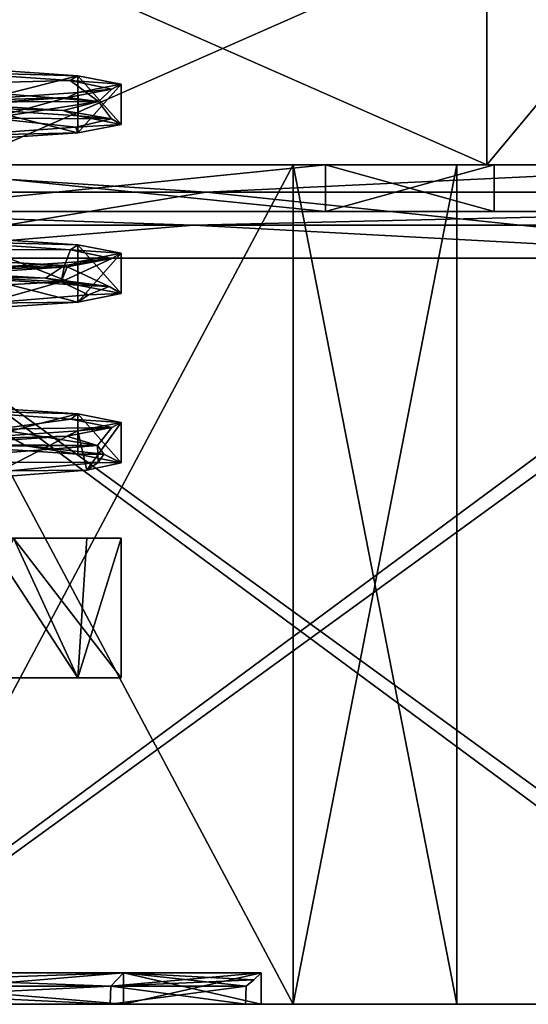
# Model space of a CAD drawing. Header units: millimetres. Extents: x -175 to 175, y 0 to 204.
# Tile 66 of 138: x 8.41 to 13.87, y 0 to 10.56. Entities that reach past the tile are written whole.
import ezdxf

# ---------------------------------------------------------------- set-up
doc = ezdxf.new("R2010")
doc.units = ezdxf.units.MM
doc.header["$LTSCALE"] = 65.185185
for name, color, linetype in [('10', 7, 'CONTINUOUS'), ('11', 7, 'CONTINUOUS'), ('12', 7, 'CONTINUOUS'), ('13', 7, 'CONTINUOUS'), ('14', 7, 'CONTINUOUS'), ('15', 7, 'CONTINUOUS'), ('16', 7, 'CONTINUOUS'), ('17', 7, 'CONTINUOUS'), ('18', 7, 'CONTINUOUS'), ('19', 7, 'CONTINUOUS'), ('2', 7, 'CONTINUOUS'), ('20', 7, 'CONTINUOUS'), ('21', 7, 'CONTINUOUS'), ('23', 7, 'CONTINUOUS'), ('24', 7, 'CONTINUOUS'), ('244', 7, 'CONTINUOUS'), ('245', 7, 'CONTINUOUS'), ('246', 7, 'CONTINUOUS'), ('25', 7, 'CONTINUOUS'), ('251', 7, 'CONTINUOUS'), ('252', 7, 'CONTINUOUS'), ('256', 7, 'CONTINUOUS'), ('257', 7, 'CONTINUOUS'), ('258', 7, 'CONTINUOUS'), ('26', 7, 'CONTINUOUS'), ('27', 7, 'CONTINUOUS'), ('3', 7, 'CONTINUOUS'), ('303', 7, 'CONTINUOUS'), ('304', 7, 'CONTINUOUS'), ('305', 7, 'CONTINUOUS'), ('34', 7, 'CONTINUOUS'), ('4', 7, 'CONTINUOUS'), ('5', 7, 'CONTINUOUS'), ('6', 7, 'CONTINUOUS'), ('7', 7, 'CONTINUOUS'), ('8', 7, 'CONTINUOUS'), ('9', 7, 'CONTINUOUS')]:
    doc.layers.add(name, color=color, linetype=linetype)

msp = doc.modelspace()

# ---------------------------------------------------------------- linework, layer by layer
at = {"layer": '10', "linetype": 'CONTINUOUS'}
for points in [[(16.527, 9, 20.715), (7.75, 9, 13.423), (5.898, 9, 25.835), (16.527, 9, 20.715)], [(7.75, 9, -13.423), (13.423, 9, -7.75), (5.898, 9, -25.835), (7.75, 9, -13.423)], [(5.898, 9, -25.835), (13.423, 9, -7.75), (16.527, 9, -20.715), (5.898, 9, -25.835)], [(13.423, 9, 7.75), (7.75, 9, 13.423), (16.527, 9, 20.715), (13.423, 9, 7.75)], [(15.5, 9), (13.423, 9, 7.75), (16.527, 9, 20.715), (15.5, 9)], [(13.423, 9, -7.75), (15.5, 9), (16.527, 9, -20.715), (13.423, 9, -7.75)]]:
    msp.add_3dface(points, dxfattribs=at)
at = {"layer": '11', "linetype": 'CONTINUOUS'}
for points in [[(6.75, 9, 11.691), (11.691, 9, 6.75), (6.75, 8.5, 11.691), (6.75, 9, 11.691)], [(6.75, 8.5, 11.691), (11.691, 9, 6.75), (11.691, 8.5, 6.75), (6.75, 8.5, 11.691)], [(11.691, 9, 6.75), (13.5, 9), (11.691, 8.5, 6.75), (11.691, 9, 6.75)], [(11.691, 8.5, 6.75), (13.5, 9), (13.5, 8.5), (11.691, 8.5, 6.75)]]:
    msp.add_3dface(points, dxfattribs=at)
at = {"layer": '12', "linetype": 'CONTINUOUS'}
for points in [[(11.691, 9, -6.75), (6.75, 9, -11.691), (11.691, 8.5, -6.75), (11.691, 9, -6.75)], [(11.691, 8.5, -6.75), (6.75, 9, -11.691), (6.75, 8.5, -11.691), (11.691, 8.5, -6.75)], [(13.5, 9), (11.691, 9, -6.75), (13.5, 8.5), (13.5, 9)], [(13.5, 8.5), (11.691, 9, -6.75), (11.691, 8.5, -6.75), (13.5, 8.5)]]:
    msp.add_3dface(points, dxfattribs=at)
at = {"layer": '13', "linetype": 'CONTINUOUS'}
for points in [[(17.146, 0, -21.5), (6.119, 0, -26.811), (17.146, 8, -21.5), (17.146, 0, -21.5)], [(17.146, 8, -21.5), (6.119, 0, -26.811), (6.119, 8, -26.811), (17.146, 8, -21.5)]]:
    msp.add_3dface(points, dxfattribs=at)
at = {"layer": '14', "linetype": 'CONTINUOUS'}
for points in [[(6.119, 0, 26.811), (17.146, 0, 21.5), (6.119, 8, 26.811), (6.119, 0, 26.811)], [(6.119, 8, 26.811), (17.146, 0, 21.5), (17.146, 8, 21.5), (6.119, 8, 26.811)]]:
    msp.add_3dface(points, dxfattribs=at)
at = {"layer": '15', "linetype": 'CONTINUOUS'}
for points in [[(0, 8.707, -27.207), (5.898, 9, -25.835), (10.412, 8.707, -25.136), (0, 8.707, -27.207)], [(5.898, 9, -25.835), (16.527, 9, -20.715), (10.412, 8.707, -25.136), (5.898, 9, -25.835)], [(10.412, 8.707, -25.136), (16.527, 9, -20.715), (19.238, 8.707, -19.238), (10.412, 8.707, -25.136)], [(6.119, 8, -26.811), (0, 8.707, -27.207), (10.412, 8.707, -25.136), (6.119, 8, -26.811)], [(17.146, 8, -21.5), (6.119, 8, -26.811), (10.412, 8.707, -25.136), (17.146, 8, -21.5)], [(17.146, 8, -21.5), (10.412, 8.707, -25.136), (19.238, 8.707, -19.238), (17.146, 8, -21.5)]]:
    msp.add_3dface(points, dxfattribs=at)
at = {"layer": '16', "linetype": 'CONTINUOUS'}
for points in [[(10.412, 8.707, 25.136), (5.898, 9, 25.835), (0, 8.707, 27.207), (10.412, 8.707, 25.136)], [(16.527, 9, 20.715), (5.898, 9, 25.835), (10.412, 8.707, 25.136), (16.527, 9, 20.715)], [(19.238, 8.707, 19.238), (16.527, 9, 20.715), (10.412, 8.707, 25.136), (19.238, 8.707, 19.238)], [(6.119, 8, 26.811), (10.412, 8.707, 25.136), (0, 8.707, 27.207), (6.119, 8, 26.811)], [(6.119, 8, 26.811), (17.146, 8, 21.5), (10.412, 8.707, 25.136), (6.119, 8, 26.811)], [(17.146, 8, 21.5), (19.238, 8.707, 19.238), (10.412, 8.707, 25.136), (17.146, 8, 21.5)]]:
    msp.add_3dface(points, dxfattribs=at)
at = {"layer": '17', "linetype": 'CONTINUOUS'}
for points in [[(6.75, 8.5, 11.691), (11.691, 8.5, 6.75), (5.898, 8.5, 25.835), (6.75, 8.5, 11.691)], [(5.898, 8.5, 25.835), (11.691, 8.5, 6.75), (16.527, 8.5, 20.715), (5.898, 8.5, 25.835)], [(16.527, 8.5, -20.715), (6.75, 8.5, -11.691), (5.898, 8.5, -25.835), (16.527, 8.5, -20.715)], [(11.691, 8.5, -6.75), (6.75, 8.5, -11.691), (16.527, 8.5, -20.715), (11.691, 8.5, -6.75)], [(11.691, 8.5, 6.75), (13.5, 8.5), (16.527, 8.5, 20.715), (11.691, 8.5, 6.75)], [(13.5, 8.5), (11.691, 8.5, -6.75), (16.527, 8.5, -20.715), (13.5, 8.5)], [(16.527, 8.5, 20.715), (13.5, 8.5), (16.527, 8.5, -20.715), (16.527, 8.5, 20.715)]]:
    msp.add_3dface(points, dxfattribs=at)
at = {"layer": '18', "linetype": 'CONTINUOUS'}
for points in [[(6.008, 0, -26.323), (16.834, 0, -21.109), (6.008, 8, -26.323), (6.008, 0, -26.323)], [(6.008, 8, -26.323), (16.834, 0, -21.109), (16.834, 8, -21.109), (6.008, 8, -26.323)]]:
    msp.add_3dface(points, dxfattribs=at)
at = {"layer": '19', "linetype": 'CONTINUOUS'}
for points in [[(16.834, 0, 21.109), (6.008, 0, 26.323), (16.834, 8, 21.109), (16.834, 0, 21.109)], [(16.834, 8, 21.109), (6.008, 0, 26.323), (6.008, 8, 26.323), (16.834, 8, 21.109)]]:
    msp.add_3dface(points, dxfattribs=at)
at = {"layer": '2', "color": 7, "linetype": 'CONTINUOUS', "true_color": 0x141a1c}
for points in [[(11.691, 9, 6.75), (6.75, 9, 11.691), (6.55, 9, 11.345), (11.691, 9, 6.75)], [(11.345, 9, 6.55), (11.691, 9, 6.75), (6.55, 9, 11.345), (11.345, 9, 6.55)], [(6.75, 9, -11.691), (11.691, 9, -6.75), (6.55, 9, -11.345), (6.75, 9, -11.691)], [(6.55, 9, -11.345), (11.691, 9, -6.75), (11.345, 9, -6.55), (6.55, 9, -11.345)], [(13.1, 9), (11.691, 9, 6.75), (11.345, 9, 6.55), (13.1, 9)], [(11.691, 9, -6.75), (13.5, 9), (11.345, 9, -6.55), (11.691, 9, -6.75)], [(13.5, 9), (13.1, 9), (11.345, 9, -6.55), (13.5, 9)], [(13.5, 9), (11.691, 9, 6.75), (13.1, 9), (13.5, 9)]]:
    msp.add_3dface(points, dxfattribs=at)
at = {"layer": '20', "linetype": 'CONTINUOUS'}
for points in [[(0, 8.354, 26.854), (5.898, 8.5, 25.835), (10.276, 8.354, 24.809), (0, 8.354, 26.854)], [(5.898, 8.5, 25.835), (16.527, 8.5, 20.715), (10.276, 8.354, 24.809), (5.898, 8.5, 25.835)], [(10.276, 8.354, 24.809), (16.527, 8.5, 20.715), (18.988, 8.354, 18.988), (10.276, 8.354, 24.809)], [(6.008, 8, 26.323), (0, 8.354, 26.854), (10.276, 8.354, 24.809), (6.008, 8, 26.323)], [(16.834, 8, 21.109), (6.008, 8, 26.323), (10.276, 8.354, 24.809), (16.834, 8, 21.109)], [(16.834, 8, 21.109), (10.276, 8.354, 24.809), (18.988, 8.354, 18.988), (16.834, 8, 21.109)]]:
    msp.add_3dface(points, dxfattribs=at)
at = {"layer": '21', "linetype": 'CONTINUOUS'}
for points in [[(10.276, 8.354, -24.809), (5.898, 8.5, -25.835), (0, 8.354, -26.854), (10.276, 8.354, -24.809)], [(16.527, 8.5, -20.715), (5.898, 8.5, -25.835), (10.276, 8.354, -24.809), (16.527, 8.5, -20.715)], [(18.988, 8.354, -18.988), (16.527, 8.5, -20.715), (10.276, 8.354, -24.809), (18.988, 8.354, -18.988)], [(6.008, 8, -26.323), (10.276, 8.354, -24.809), (0, 8.354, -26.854), (6.008, 8, -26.323)], [(6.008, 8, -26.323), (16.834, 8, -21.109), (10.276, 8.354, -24.809), (6.008, 8, -26.323)], [(16.834, 8, -21.109), (18.988, 8.354, -18.988), (10.276, 8.354, -24.809), (16.834, 8, -21.109)]]:
    msp.add_3dface(points, dxfattribs=at)
at = {"layer": '23', "linetype": 'CONTINUOUS'}
for points in [[(9.5, 6.239), (9.131, 5.727, 2.622), (9.034, 6.148, 2.938), (9.5, 6.239)], [(9.5, 5.807), (9.131, 5.727, 2.622), (9.5, 6.239), (9.5, 5.807)], [(9.034, 6.148, 2.938), (8.053, 5.646, 5.04), (7.682, 6.057, 5.589), (9.034, 6.148, 2.938)], [(9.131, 5.727, 2.622), (8.053, 5.646, 5.04), (9.034, 6.148, 2.938), (9.131, 5.727, 2.622)], [(9.035, 3.5, 2.936), (7.686, 3.5, 5.584), (8.053, 5, 5.04), (9.035, 3.5, 2.936)], [(9.131, 5, 2.622), (9.035, 3.5, 2.936), (8.053, 5, 5.04), (9.131, 5, 2.622)], [(9.5, 3.5), (9.035, 3.5, 2.936), (9.5, 5), (9.5, 3.5)], [(9.5, 5), (9.035, 3.5, 2.936), (9.131, 5, 2.622), (9.5, 5)]]:
    msp.add_3dface(points, dxfattribs=at)
at = {"layer": '24', "linetype": 'CONTINUOUS'}
for points in [[(7.686, 3.5, -5.584), (9.035, 3.5, -2.936), (8.346, 5, -4.539), (7.686, 3.5, -5.584)], [(9.5, 3.5), (9.5, 5), (8.346, 5, -4.539), (9.5, 3.5)], [(9.035, 3.5, -2.936), (9.5, 3.5), (8.346, 5, -4.539), (9.035, 3.5, -2.936)]]:
    msp.add_3dface(points, dxfattribs=at)
at = {"layer": '244', "linetype": 'CONTINUOUS'}
for points in [[(7.689, 10.048, -5.58), (9.036, 9.957, -2.933), (7.629, 9.994, -5.49), (7.689, 10.048, -5.58)], [(7.629, 9.994, -5.49), (9.036, 9.957, -2.933), (8.952, 9.904, -2.863), (7.629, 9.994, -5.49)], [(9.036, 9.957, -2.933), (9.5, 9.867), (8.952, 9.904, -2.863), (9.036, 9.957, -2.933)], [(8.952, 9.904, -2.863), (9.5, 9.867), (9.399, 9.813, 0.044), (8.952, 9.904, -2.863)], [(9.5, 9.867), (9.035, 9.776, 2.936), (9.399, 9.813, 0.044), (9.5, 9.867)], [(8.925, 9.722, 2.947), (7.686, 9.685, 5.584), (7.577, 9.631, 5.561), (8.925, 9.722, 2.947)], [(9.035, 9.776, 2.936), (7.686, 9.685, 5.584), (8.925, 9.722, 2.947), (9.035, 9.776, 2.936)], [(9.399, 9.813, 0.044), (9.035, 9.776, 2.936), (8.925, 9.722, 2.947), (9.399, 9.813, 0.044)], [(7.69, 8.234, -5.578), (9.036, 8.143, -2.933), (7.637, 8.18, -5.479), (7.69, 8.234, -5.578)], [(7.637, 8.18, -5.479), (9.036, 8.143, -2.933), (8.956, 8.089, -2.851), (7.637, 8.18, -5.479)], [(9.036, 8.143, -2.933), (9.5, 8.053), (8.956, 8.089, -2.851), (9.036, 8.143, -2.933)], [(8.956, 8.089, -2.851), (9.5, 8.053), (9.399, 7.998, 0.057), (8.956, 8.089, -2.851)], [(9.399, 7.998, 0.057), (9.5, 8.053), (9.036, 7.962, 2.932), (9.399, 7.998, 0.057)], [(7.691, 7.872, 5.577), (8.921, 7.908, 2.959), (9.036, 7.962, 2.932), (7.691, 7.872, 5.577)], [(8.921, 7.908, 2.959), (9.399, 7.998, 0.057), (9.036, 7.962, 2.932), (8.921, 7.908, 2.959)], [(7.57, 7.817, 5.572), (8.921, 7.908, 2.959), (7.691, 7.872, 5.577), (7.57, 7.817, 5.572)], [(9.035, 6.33, -2.937), (7.644, 6.366, -5.469), (7.685, 6.42, -5.584), (9.035, 6.33, -2.937)], [(8.96, 6.275, -2.839), (7.644, 6.366, -5.469), (9.035, 6.33, -2.937), (8.96, 6.275, -2.839)], [(9.5, 6.239), (8.96, 6.275, -2.839), (9.035, 6.33, -2.937), (9.5, 6.239)], [(8.96, 6.275, -2.839), (9.5, 6.239), (9.399, 6.184, 0.07), (8.96, 6.275, -2.839)], [(9.5, 6.239), (9.034, 6.148, 2.938), (9.399, 6.184, 0.07), (9.5, 6.239)], [(9.034, 6.148, 2.938), (7.682, 6.057, 5.589), (8.917, 6.093, 2.971), (9.034, 6.148, 2.938)], [(9.399, 6.184, 0.07), (9.034, 6.148, 2.938), (8.917, 6.093, 2.971), (9.399, 6.184, 0.07)], [(8.917, 6.093, 2.971), (7.682, 6.057, 5.589), (7.562, 6.003, 5.582), (8.917, 6.093, 2.971)]]:
    msp.add_3dface(points, dxfattribs=at)
at = {"layer": '245', "linetype": 'CONTINUOUS'}
for points in [[(7.629, 9.994, -5.49), (8.952, 9.904, -2.863), (7.084, 9.854, -6.026), (7.629, 9.994, -5.49)], [(8.952, 9.904, -2.863), (9.257, 9.679, -0.897), (7.084, 9.854, -6.026), (8.952, 9.904, -2.863)], [(7.084, 9.854, -6.026), (9.257, 9.679, -0.897), (7.502, 9.674, -5.663), (7.084, 9.854, -6.026)], [(8.952, 9.904, -2.863), (9.399, 9.813, 0.044), (9.257, 9.679, -0.897), (8.952, 9.904, -2.863)], [(8.925, 9.722, 2.947), (7.577, 9.631, 5.561), (8.11, 9.503, 4.552), (8.925, 9.722, 2.947)], [(8.925, 9.722, 2.947), (8.11, 9.503, 4.552), (9.257, 9.679, -0.897), (8.925, 9.722, 2.947)], [(9.399, 9.813, 0.044), (8.925, 9.722, 2.947), (9.257, 9.679, -0.897), (9.399, 9.813, 0.044)], [(7.502, 9.674, -5.663), (9.257, 9.679, -0.897), (8.876, 9.585, -3.092), (7.502, 9.674, -5.663)], [(9.257, 9.679, -0.897), (8.11, 9.503, 4.552), (9.396, 9.495, -0.225), (9.257, 9.679, -0.897)], [(8.876, 9.585, -3.092), (9.257, 9.679, -0.897), (9.396, 9.495, -0.225), (8.876, 9.585, -3.092)], [(9.013, 9.405, 2.665), (8.11, 9.503, 4.552), (7.763, 9.315, 5.298), (9.013, 9.405, 2.665)], [(9.396, 9.495, -0.225), (8.11, 9.503, 4.552), (9.013, 9.405, 2.665), (9.396, 9.495, -0.225)], [(7.637, 8.18, -5.479), (8.956, 8.089, -2.851), (5.736, 8.099, -7.321), (7.637, 8.18, -5.479)], [(8.956, 8.089, -2.851), (8.89, 7.923, -2.731), (5.736, 8.099, -7.321), (8.956, 8.089, -2.851)], [(5.736, 8.099, -7.321), (8.89, 7.923, -2.731), (7.174, 7.877, -6.073), (5.736, 8.099, -7.321)], [(8.956, 8.089, -2.851), (9.399, 7.998, 0.057), (8.89, 7.923, -2.731), (8.956, 8.089, -2.851)], [(7.174, 7.877, -6.073), (8.89, 7.923, -2.731), (8.689, 7.787, -3.583), (7.174, 7.877, -6.073)], [(8.689, 7.787, -3.583), (8.89, 7.923, -2.731), (9.369, 7.697, -0.749), (8.689, 7.787, -3.583)], [(9.399, 7.998, 0.057), (8.921, 7.908, 2.959), (8.856, 7.747, 2.838), (9.399, 7.998, 0.057)], [(9.399, 7.998, 0.057), (8.856, 7.747, 2.838), (8.89, 7.923, -2.731), (9.399, 7.998, 0.057)], [(8.89, 7.923, -2.731), (8.856, 7.747, 2.838), (9.369, 7.697, -0.749), (8.89, 7.923, -2.731)], [(7.57, 7.817, 5.572), (5.646, 7.572, 7.39), (8.856, 7.747, 2.838), (7.57, 7.817, 5.572)], [(8.921, 7.908, 2.959), (7.57, 7.817, 5.572), (8.856, 7.747, 2.838), (8.921, 7.908, 2.959)], [(8.856, 7.747, 2.838), (5.646, 7.572, 7.39), (8.047, 7.517, 4.856), (8.856, 7.747, 2.838)], [(9.148, 7.607, 2.158), (8.856, 7.747, 2.838), (8.047, 7.517, 4.856), (9.148, 7.607, 2.158)], [(9.369, 7.697, -0.749), (8.856, 7.747, 2.838), (9.148, 7.607, 2.158), (9.369, 7.697, -0.749)], [(7.644, 6.366, -5.469), (8.96, 6.275, -2.839), (8.164, 6.167, -4.454), (7.644, 6.366, -5.469)], [(8.96, 6.275, -2.839), (9.399, 6.184, 0.07), (8.164, 6.167, -4.454), (8.96, 6.275, -2.839)], [(6.824, 6.079, -6.464), (8.164, 6.167, -4.454), (8.476, 5.989, -4.063), (6.824, 6.079, -6.464)], [(9.399, 6.184, 0.07), (9.245, 5.992, 1.01), (8.164, 6.167, -4.454), (9.399, 6.184, 0.07)], [(8.164, 6.167, -4.454), (9.245, 5.992, 1.01), (8.476, 5.989, -4.063), (8.164, 6.167, -4.454)], [(9.399, 6.184, 0.07), (8.917, 6.093, 2.971), (9.245, 5.992, 1.01), (9.399, 6.184, 0.07)], [(8.917, 6.093, 2.971), (7.562, 6.003, 5.582), (9.245, 5.992, 1.01), (8.917, 6.093, 2.971)], [(7.562, 6.003, 5.582), (7.01, 5.816, 6.111), (9.245, 5.992, 1.01), (7.562, 6.003, 5.582)], [(9.245, 5.992, 1.01), (7.01, 5.816, 6.111), (9.254, 5.809, 1.644), (9.245, 5.992, 1.01)], [(8.476, 5.989, -4.063), (9.245, 5.992, 1.01), (9.313, 5.899, -1.271), (8.476, 5.989, -4.063)], [(9.313, 5.899, -1.271), (9.245, 5.992, 1.01), (9.254, 5.809, 1.644), (9.313, 5.899, -1.271)], [(9.254, 5.809, 1.644), (7.01, 5.816, 6.111), (8.306, 5.719, 4.4), (9.254, 5.809, 1.644)]]:
    msp.add_3dface(points, dxfattribs=at)
at = {"layer": '246', "linetype": 'CONTINUOUS'}
for points in [[(7.502, 9.674, -5.663), (8.876, 9.585, -3.092), (7.689, 9.616, -5.58), (7.502, 9.674, -5.663)], [(7.689, 9.616, -5.58), (8.876, 9.585, -3.092), (9.037, 9.526, -2.931), (7.689, 9.616, -5.58)], [(8.876, 9.585, -3.092), (9.396, 9.495, -0.225), (9.037, 9.526, -2.931), (8.876, 9.585, -3.092)], [(9.037, 9.526, -2.931), (9.396, 9.495, -0.225), (9.5, 9.435), (9.037, 9.526, -2.931)], [(9.013, 9.405, 2.665), (7.763, 9.315, 5.298), (9.034, 9.344, 2.938), (9.013, 9.405, 2.665)], [(9.396, 9.495, -0.225), (9.013, 9.405, 2.665), (9.5, 9.435), (9.396, 9.495, -0.225)], [(9.5, 9.435), (9.013, 9.405, 2.665), (9.034, 9.344, 2.938), (9.5, 9.435)], [(9.034, 9.344, 2.938), (7.763, 9.315, 5.298), (7.685, 9.254, 5.585), (9.034, 9.344, 2.938)], [(7.174, 7.877, -6.073), (8.689, 7.787, -3.583), (7.688, 7.803, -5.581), (7.174, 7.877, -6.073)], [(7.688, 7.803, -5.581), (8.689, 7.787, -3.583), (9.036, 7.712, -2.932), (7.688, 7.803, -5.581)], [(8.689, 7.787, -3.583), (9.369, 7.697, -0.749), (9.036, 7.712, -2.932), (8.689, 7.787, -3.583)], [(9.036, 7.712, -2.932), (9.369, 7.697, -0.749), (9.5, 7.621), (9.036, 7.712, -2.932)], [(9.148, 7.607, 2.158), (8.047, 7.517, 4.856), (9.033, 7.53, 2.943), (9.148, 7.607, 2.158)], [(9.5, 7.621), (9.148, 7.607, 2.158), (9.033, 7.53, 2.943), (9.5, 7.621)], [(9.369, 7.697, -0.749), (9.148, 7.607, 2.158), (9.5, 7.621), (9.369, 7.697, -0.749)], [(9.033, 7.53, 2.943), (8.047, 7.517, 4.856), (7.677, 7.439, 5.596), (9.033, 7.53, 2.943)], [(6.824, 6.079, -6.464), (8.476, 5.989, -4.063), (7.687, 5.989, -5.582), (6.824, 6.079, -6.464)], [(7.687, 5.989, -5.582), (8.476, 5.989, -4.063), (9.036, 5.898, -2.933), (7.687, 5.989, -5.582)], [(8.476, 5.989, -4.063), (9.313, 5.899, -1.271), (9.036, 5.898, -2.933), (8.476, 5.989, -4.063)], [(9.131, 5.727, 2.622), (9.254, 5.809, 1.644), (8.306, 5.719, 4.4), (9.131, 5.727, 2.622)], [(9.313, 5.899, -1.271), (9.5, 5.807), (9.036, 5.898, -2.933), (9.313, 5.899, -1.271)], [(9.131, 5.727, 2.622), (9.5, 5.807), (9.254, 5.809, 1.644), (9.131, 5.727, 2.622)], [(9.5, 5.807), (9.313, 5.899, -1.271), (9.254, 5.809, 1.644), (9.5, 5.807)], [(8.053, 5.646, 5.04), (9.131, 5.727, 2.622), (8.306, 5.719, 4.4), (8.053, 5.646, 5.04)]]:
    msp.add_3dface(points, dxfattribs=at)
at = {"layer": '25', "linetype": 'CONTINUOUS'}
for points in [[(9.381, 0, 5.416), (5.42, 0.193, 9.388), (5.416, 0, 9.381), (9.381, 0, 5.416)], [(9.388, 0.193, 5.42), (5.42, 0.193, 9.388), (9.381, 0, 5.416), (9.388, 0.193, 5.42)], [(10.832, 0), (9.388, 0.193, 5.42), (9.381, 0, 5.416), (10.832, 0)], [(10.84, 0.193), (9.388, 0.193, 5.42), (10.832, 0), (10.84, 0.193)]]:
    msp.add_3dface(points, dxfattribs=at)
at = {"layer": '251', "linetype": 'CONTINUOUS'}
for points in [[(9.036, 7.962, 2.932), (9.5, 8.053), (9.033, 7.53, 2.943), (9.036, 7.962, 2.932)], [(9.5, 8.053), (9.5, 7.621), (9.033, 7.53, 2.943), (9.5, 8.053)], [(7.691, 7.872, 5.577), (9.036, 7.962, 2.932), (9.033, 7.53, 2.943), (7.691, 7.872, 5.577)], [(7.691, 7.872, 5.577), (9.033, 7.53, 2.943), (7.677, 7.439, 5.596), (7.691, 7.872, 5.577)]]:
    msp.add_3dface(points, dxfattribs=at)
at = {"layer": '252', "linetype": 'CONTINUOUS'}
for points in [[(9.035, 9.776, 2.936), (9.5, 9.867), (9.034, 9.344, 2.938), (9.035, 9.776, 2.936)], [(9.5, 9.867), (9.5, 9.435), (9.034, 9.344, 2.938), (9.5, 9.867)], [(7.686, 9.685, 5.584), (9.035, 9.776, 2.936), (9.034, 9.344, 2.938), (7.686, 9.685, 5.584)], [(7.686, 9.685, 5.584), (9.034, 9.344, 2.938), (7.685, 9.254, 5.585), (7.686, 9.685, 5.584)]]:
    msp.add_3dface(points, dxfattribs=at)
at = {"layer": '256', "linetype": 'CONTINUOUS'}
for points in [[(9.035, 6.33, -2.937), (7.685, 6.42, -5.584), (7.687, 5.989, -5.582), (9.035, 6.33, -2.937)], [(9.035, 6.33, -2.937), (7.687, 5.989, -5.582), (9.036, 5.898, -2.933), (9.035, 6.33, -2.937)], [(9.5, 5.807), (9.5, 6.239), (9.035, 6.33, -2.937), (9.5, 5.807)], [(9.5, 5.807), (9.035, 6.33, -2.937), (9.036, 5.898, -2.933), (9.5, 5.807)]]:
    msp.add_3dface(points, dxfattribs=at)
at = {"layer": '257', "linetype": 'CONTINUOUS'}
for points in [[(7.69, 8.234, -5.578), (7.688, 7.803, -5.581), (9.036, 7.712, -2.932), (7.69, 8.234, -5.578)], [(9.036, 8.143, -2.933), (7.69, 8.234, -5.578), (9.036, 7.712, -2.932), (9.036, 8.143, -2.933)], [(9.5, 8.053), (9.036, 8.143, -2.933), (9.5, 7.621), (9.5, 8.053)], [(9.036, 8.143, -2.933), (9.036, 7.712, -2.932), (9.5, 7.621), (9.036, 8.143, -2.933)]]:
    msp.add_3dface(points, dxfattribs=at)
at = {"layer": '258', "linetype": 'CONTINUOUS'}
for points in [[(9.036, 9.957, -2.933), (7.689, 10.048, -5.58), (7.689, 9.616, -5.58), (9.036, 9.957, -2.933)], [(9.036, 9.957, -2.933), (7.689, 9.616, -5.58), (9.037, 9.526, -2.931), (9.036, 9.957, -2.933)], [(9.5, 9.867), (9.036, 9.957, -2.933), (9.5, 9.435), (9.5, 9.867)], [(9.036, 9.957, -2.933), (9.037, 9.526, -2.931), (9.5, 9.435), (9.036, 9.957, -2.933)]]:
    msp.add_3dface(points, dxfattribs=at)
at = {"layer": '26', "linetype": 'CONTINUOUS'}
for points in [[(-7.686, 3.5, 5.584), (7.686, 3.5, 5.584), (9.035, 3.5, 2.936), (-7.686, 3.5, 5.584)], [(-7.686, 3.5, 5.584), (9.035, 3.5, 2.936), (0, 3.5, 4), (-7.686, 3.5, 5.584)], [(0, 3.5, 4), (9.035, 3.5, 2.936), (1.531, 3.5, 3.696), (0, 3.5, 4)], [(1.531, 3.5, 3.696), (9.035, 3.5, 2.936), (2.829, 3.5, 2.828), (1.531, 3.5, 3.696)], [(9.035, 3.5, -2.936), (7.686, 3.5, -5.584), (1.531, 3.5, -3.696), (9.035, 3.5, -2.936)], [(2.829, 3.5, -2.828), (9.035, 3.5, -2.936), (1.531, 3.5, -3.696), (2.829, 3.5, -2.828)], [(9.035, 3.5, 2.936), (9.5, 3.5), (2.829, 3.5, 2.828), (9.035, 3.5, 2.936)], [(2.829, 3.5, 2.828), (9.5, 3.5), (3.696, 3.5, 1.531), (2.829, 3.5, 2.828)], [(3.696, 3.5, -1.531), (9.035, 3.5, -2.936), (2.829, 3.5, -2.828), (3.696, 3.5, -1.531)], [(3.696, 3.5, 1.531), (9.5, 3.5), (4, 3.5), (3.696, 3.5, 1.531)], [(4, 3.5), (9.035, 3.5, -2.936), (3.696, 3.5, -1.531), (4, 3.5)], [(9.5, 3.5), (9.035, 3.5, -2.936), (4, 3.5), (9.5, 3.5)]]:
    msp.add_3dface(points, dxfattribs=at)
at = {"layer": '27', "linetype": 'CONTINUOUS'}
for points in [[(5.42, 0.193, -9.388), (9.388, 0.193, -5.42), (5.416, 0, -9.381), (5.42, 0.193, -9.388)], [(5.416, 0, -9.381), (9.388, 0.193, -5.42), (9.381, 0, -5.416), (5.416, 0, -9.381)], [(10.84, 0.193), (10.832, 0), (9.381, 0, -5.416), (10.84, 0.193)], [(9.388, 0.193, -5.42), (10.84, 0.193), (9.381, 0, -5.416), (9.388, 0.193, -5.42)]]:
    msp.add_3dface(points, dxfattribs=at)
at = {"layer": '3', "color": 7, "linetype": 'CONTINUOUS', "true_color": 0x141a1c}
for points in [[(11.345, 9, 6.55), (6.55, 9, 11.345), (11.345, 0, 6.55), (11.345, 9, 6.55)], [(11.345, 0, 6.55), (6.55, 9, 11.345), (6.55, 0, 11.345), (11.345, 0, 6.55)], [(13.1, 9), (11.345, 9, 6.55), (13.1, 0), (13.1, 9)], [(13.1, 0), (11.345, 9, 6.55), (11.345, 0, 6.55), (13.1, 0)]]:
    msp.add_3dface(points, dxfattribs=at)
at = {"layer": '303', "linetype": 'CONTINUOUS'}
for points in [[(5.5, 0.339, -9.526), (9.526, 0.339, -5.5), (5.42, 0.193, -9.388), (5.5, 0.339, -9.526)], [(9.526, 0.339, -5.5), (9.388, 0.193, -5.42), (5.42, 0.193, -9.388), (9.526, 0.339, -5.5)], [(9.526, 0.339, -5.5), (11, 0.339), (9.388, 0.193, -5.42), (9.526, 0.339, -5.5)], [(9.388, 0.193, -5.42), (11, 0.339), (10.924, 0.261), (9.388, 0.193, -5.42)], [(10.84, 0.193), (9.388, 0.193, -5.42), (10.924, 0.261), (10.84, 0.193)]]:
    msp.add_3dface(points, dxfattribs=at)
at = {"layer": '304', "linetype": 'CONTINUOUS'}
for points in [[(5.5, 0.339, 9.526), (5.42, 0.193, 9.388), (9.388, 0.193, 5.42), (5.5, 0.339, 9.526)], [(9.526, 0.339, 5.5), (5.5, 0.339, 9.526), (9.388, 0.193, 5.42), (9.526, 0.339, 5.5)], [(9.526, 0.339, 5.5), (9.388, 0.193, 5.42), (10.84, 0.193), (9.526, 0.339, 5.5)], [(11, 0.339), (9.526, 0.339, 5.5), (10.924, 0.261), (11, 0.339)], [(9.526, 0.339, 5.5), (10.84, 0.193), (10.924, 0.261), (9.526, 0.339, 5.5)]]:
    msp.add_3dface(points, dxfattribs=at)
at = {"layer": '305', "linetype": 'CONTINUOUS'}
for points in [[(9.381, 0, 5.416), (5.416, 0, 9.381), (-9.381, 0, 5.416), (9.381, 0, 5.416)], [(9.381, 0, 5.416), (-9.381, 0, 5.416), (0, 0, 4), (9.381, 0, 5.416)], [(-9.381, 0, -5.416), (-5.416, 0, -9.381), (9.381, 0, -5.416), (-9.381, 0, -5.416)], [(-9.381, 0, -5.416), (9.381, 0, -5.416), (0, 0, -4), (-9.381, 0, -5.416)], [(-5.416, 0, -9.381), (5.416, 0, -9.381), (9.381, 0, -5.416), (-5.416, 0, -9.381)], [(9.381, 0, 5.416), (0, 0, 4), (1.531, 0, 3.696), (9.381, 0, 5.416)], [(9.381, 0, -5.416), (1.531, 0, -3.696), (0, 0, -4), (9.381, 0, -5.416)], [(9.381, 0, -5.416), (10.832, 0), (1.531, 0, -3.696), (9.381, 0, -5.416)], [(10.832, 0), (2.828, 0, -2.828), (1.531, 0, -3.696), (10.832, 0)], [(9.381, 0, 5.416), (1.531, 0, 3.696), (2.828, 0, 2.828), (9.381, 0, 5.416)], [(10.832, 0), (3.695, 0, -1.531), (2.828, 0, -2.828), (10.832, 0)], [(9.381, 0, 5.416), (2.828, 0, 2.828), (3.695, 0, 1.531), (9.381, 0, 5.416)], [(10.832, 0), (4, 0), (3.695, 0, -1.531), (10.832, 0)], [(9.381, 0, 5.416), (3.695, 0, 1.531), (4, 0), (9.381, 0, 5.416)], [(10.832, 0), (9.381, 0, 5.416), (4, 0), (10.832, 0)], [(11.345, 0, 6.55), (6.55, 0, 11.345), (5.5, 0, 9.526), (11.345, 0, 6.55)], [(11.345, 0, 6.55), (5.5, 0, 9.526), (9.526, 0, 5.5), (11.345, 0, 6.55)], [(6.55, 0, -11.345), (11.345, 0, -6.55), (5.5, 0, -9.526), (6.55, 0, -11.345)], [(11.345, 0, -6.55), (9.526, 0, -5.5), (5.5, 0, -9.526), (11.345, 0, -6.55)], [(13.1, 0), (11, 0), (9.526, 0, -5.5), (13.1, 0)], [(11.345, 0, -6.55), (13.1, 0), (9.526, 0, -5.5), (11.345, 0, -6.55)], [(11.345, 0, 6.55), (9.526, 0, 5.5), (11, 0), (11.345, 0, 6.55)], [(13.1, 0), (11.345, 0, 6.55), (11, 0), (13.1, 0)]]:
    msp.add_3dface(points, dxfattribs=at)
at = {"layer": '34', "linetype": 'CONTINUOUS'}
for points in [[(8.346, 5, -4.539), (9.5, 5), (6.148, 5, -4.467), (8.346, 5, -4.539)], [(9.5, 5), (7.6, 5), (6.148, 5, -4.467), (9.5, 5)], [(9.131, 5, 2.622), (8.053, 5, 5.04), (6.148, 5, 4.467), (9.131, 5, 2.622)], [(7.6, 5), (9.131, 5, 2.622), (6.148, 5, 4.467), (7.6, 5)], [(9.5, 5), (9.131, 5, 2.622), (7.6, 5), (9.5, 5)]]:
    msp.add_3dface(points, dxfattribs=at)
at = {"layer": '4', "color": 7, "linetype": 'CONTINUOUS', "true_color": 0x141a1c}
for points in [[(9.526, 0, 5.5), (5.5, 0, 9.526), (9.526, 0.339, 5.5), (9.526, 0, 5.5)], [(9.526, 0.339, 5.5), (5.5, 0, 9.526), (5.5, 0.339, 9.526), (9.526, 0.339, 5.5)], [(11, 0), (9.526, 0, 5.5), (11, 0.339), (11, 0)], [(11, 0.339), (9.526, 0, 5.5), (9.526, 0.339, 5.5), (11, 0.339)]]:
    msp.add_3dface(points, dxfattribs=at)
at = {"layer": '5', "color": 7, "linetype": 'CONTINUOUS', "true_color": 0x141a1c}
for points in [[(6.55, 9, -11.345), (11.345, 9, -6.55), (6.55, 0, -11.345), (6.55, 9, -11.345)], [(6.55, 0, -11.345), (11.345, 9, -6.55), (11.345, 0, -6.55), (6.55, 0, -11.345)], [(11.345, 9, -6.55), (13.1, 9), (11.345, 0, -6.55), (11.345, 9, -6.55)], [(13.1, 9), (13.1, 0), (11.345, 0, -6.55), (13.1, 9)]]:
    msp.add_3dface(points, dxfattribs=at)
at = {"layer": '6', "color": 7, "linetype": 'CONTINUOUS', "true_color": 0x141a1c}
for points in [[(5.5, 0, -9.526), (9.526, 0, -5.5), (5.5, 0.339, -9.526), (5.5, 0, -9.526)], [(5.5, 0.339, -9.526), (9.526, 0, -5.5), (9.526, 0.339, -5.5), (5.5, 0.339, -9.526)], [(11, 0), (11, 0.339), (9.526, 0.339, -5.5), (11, 0)], [(9.526, 0, -5.5), (11, 0), (9.526, 0.339, -5.5), (9.526, 0, -5.5)]]:
    msp.add_3dface(points, dxfattribs=at)
at = {"layer": '7', "color": 7, "linetype": 'CONTINUOUS', "true_color": 0x141a1c}
for points in [[(13.423, 11.5, 7.75), (7.75, 11.5, 13.423), (13.423, 9, 7.75), (13.423, 11.5, 7.75)], [(13.423, 9, 7.75), (7.75, 11.5, 13.423), (7.75, 9, 13.423), (13.423, 9, 7.75)], [(15.5, 11.5), (13.423, 11.5, 7.75), (15.5, 9), (15.5, 11.5)], [(15.5, 9), (13.423, 11.5, 7.75), (13.423, 9, 7.75), (15.5, 9)]]:
    msp.add_3dface(points, dxfattribs=at)
at = {"layer": '8', "color": 7, "linetype": 'CONTINUOUS', "true_color": 0x141a1c}
for points in [[(7.75, 11.5, -13.423), (13.423, 11.5, -7.75), (7.75, 9, -13.423), (7.75, 11.5, -13.423)], [(7.75, 9, -13.423), (13.423, 11.5, -7.75), (13.423, 9, -7.75), (7.75, 9, -13.423)], [(13.423, 11.5, -7.75), (15.5, 11.5), (13.423, 9, -7.75), (13.423, 11.5, -7.75)], [(15.5, 11.5), (15.5, 9), (13.423, 9, -7.75), (15.5, 11.5)]]:
    msp.add_3dface(points, dxfattribs=at)
at = {"layer": '9', "linetype": 'CONTINUOUS'}
for points in [[(6.119, 0, -26.811), (17.146, 0, -21.5), (6.008, 0, -26.323), (6.119, 0, -26.811)], [(6.008, 0, -26.323), (17.146, 0, -21.5), (16.834, 0, -21.109), (6.008, 0, -26.323)], [(17.146, 0, 21.5), (6.119, 0, 26.811), (6.008, 0, 26.323), (17.146, 0, 21.5)], [(16.834, 0, 21.109), (17.146, 0, 21.5), (6.008, 0, 26.323), (16.834, 0, 21.109)]]:
    msp.add_3dface(points, dxfattribs=at)

doc.saveas('drawing.dxf')
